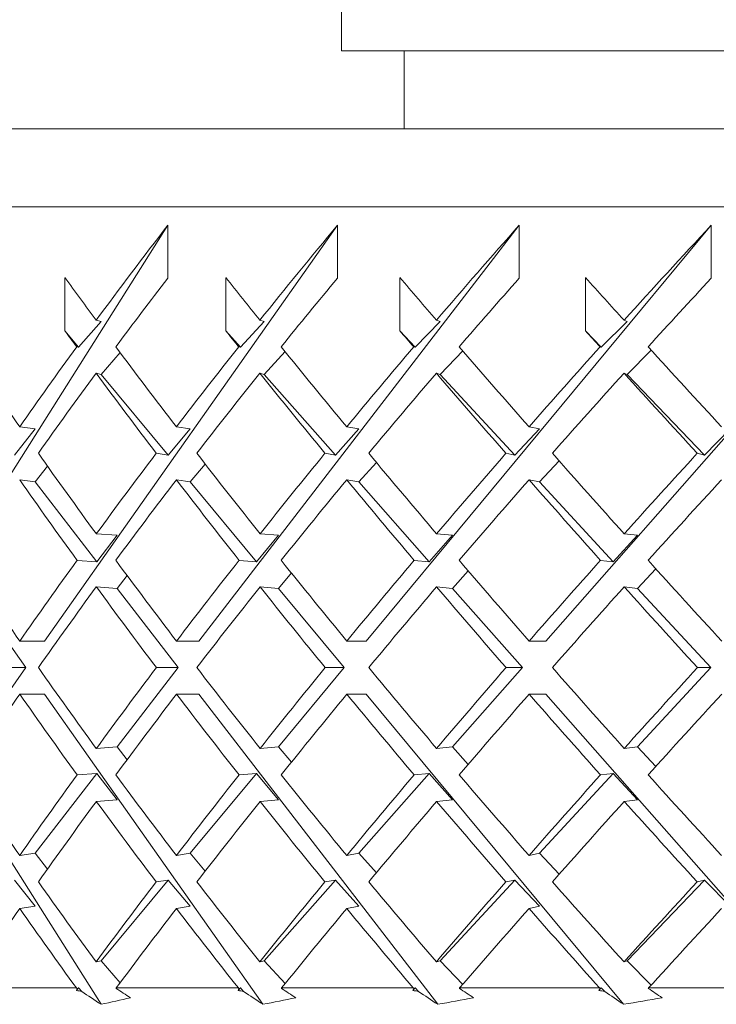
# Model space of a CAD drawing. Header units: inches. Extents: x 1.5 to 14.4, y 0.3 to 10.5.
# Tile 22 of 43: x 7.927 to 8.206, y 6.402 to 6.796. Entities that reach past the tile are written whole.
import ezdxf

# ---------------------------------------------------------------- set-up
doc = ezdxf.new("R2010")
doc.units = ezdxf.units.IN
doc.header["$MEASUREMENT"] = 0

msp = doc.modelspace()

# ---------------------------------------------------------------- linework, layer by layer
at = {"color": 7, "linetype": 'Continuous', "lineweight": 15}
for p, q in [((8.05623, 6.87688), (8.05623, 6.78313)), ((8.05623, 6.78313), (9.05623, 6.78313)), ((8.08123, 6.78313), (8.08123, 6.75188)), ((7.71248, 6.75188), (9.39997, 6.75188)), ((9.43123, 6.72063), (7.68123, 6.72063)), ((7.8817, 6.54692), (7.9867, 6.71329)), ((7.93741, 6.54692), (8.05455, 6.71329)), ((7.9867, 6.71329), (7.9867, 6.69208)), ((7.99908, 6.54692), (8.12724, 6.71329)), ((8.05455, 6.71329), (8.05455, 6.69208)), ((8.06611, 6.54692), (8.20405, 6.71329)), ((8.12724, 6.71329), (8.12724, 6.69208)), ((8.13787, 6.54692), (8.28426, 6.71329)), ((8.20405, 6.71329), (8.20405, 6.69208)), ((7.94555, 6.67112), (7.94555, 6.69233)), ((8.00992, 6.67112), (8.00992, 6.69233)), ((8.07954, 6.67112), (8.07954, 6.69233)), ((8.15376, 6.67112), (8.15376, 6.69233)), ((7.96003, 6.67486), (7.95105, 6.66449)), ((7.96003, 6.67486), (7.95805, 6.6753)), ((8.02529, 6.67486), (8.01575, 6.66449)), ((8.02529, 6.67486), (8.02352, 6.6753)), ((8.09565, 6.67486), (8.08565, 6.66449)), ((8.09565, 6.67486), (8.09413, 6.6753)), ((8.17045, 6.67486), (8.16009, 6.66449)), ((8.17045, 6.67486), (8.16918, 6.6753)), ((7.95105, 6.66449), (7.94555, 6.67112)), ((8.01575, 6.66449), (8.00992, 6.67112)), ((8.08565, 6.66449), (8.07954, 6.67112)), ((8.16009, 6.66449), (8.15376, 6.67112)), ((7.95027, 6.66466), (7.95105, 6.66449)), ((7.96003, 6.65365), (7.96763, 6.66241)), ((8.01506, 6.66466), (8.01575, 6.66449)), ((8.02529, 6.65365), (8.03365, 6.66275)), ((8.08506, 6.66466), (8.08565, 6.66449)), ((8.09565, 6.65365), (8.1047, 6.66304)), ((8.15959, 6.66466), (8.16009, 6.66449)), ((8.17045, 6.65365), (8.1801, 6.66331)), ((7.96003, 6.65365), (7.95805, 6.65408)), ((8.02529, 6.65365), (8.02352, 6.65408)), ((8.09565, 6.65365), (8.09413, 6.65408)), ((8.17045, 6.65365), (8.16918, 6.65408)), ((7.98684, 6.62132), (7.96003, 6.65365)), ((8.05374, 6.62132), (8.02529, 6.65365)), ((8.12547, 6.62132), (8.09565, 6.65365)), ((8.20135, 6.62132), (8.17045, 6.65365)), ((7.93368, 6.63182), (7.92543, 6.62132)), ((7.93368, 6.63182), (7.92748, 6.63267)), ((7.99572, 6.63182), (7.98684, 6.62132)), ((7.99572, 6.63182), (7.99015, 6.63267)), ((8.06316, 6.63182), (8.05374, 6.62132)), ((8.06316, 6.63182), (8.05828, 6.63267)), ((8.13535, 6.63182), (8.12547, 6.62132)), ((8.13535, 6.63182), (8.1312, 6.63267)), ((8.21159, 6.63182), (8.20135, 6.62132)), ((7.98207, 6.62205), (7.98684, 6.62132)), ((8.04955, 6.62205), (8.05374, 6.62132)), ((8.12191, 6.62205), (8.12547, 6.62132)), ((8.13535, 6.61061), (8.14325, 6.61901)), ((8.19846, 6.62205), (8.20135, 6.62132)), ((7.93368, 6.61061), (7.93862, 6.61689)), ((7.99572, 6.61061), (8.00172, 6.6177)), ((8.06316, 6.61061), (8.07015, 6.61839)), ((7.93368, 6.61061), (7.92748, 6.61146)), ((7.99572, 6.61061), (7.99015, 6.61146)), ((8.06316, 6.61061), (8.05828, 6.61146)), ((8.13535, 6.61061), (8.1312, 6.61146)), ((7.95829, 6.57866), (7.93368, 6.61061)), ((8.02221, 6.57866), (7.99572, 6.61061)), ((8.09127, 6.57866), (8.06316, 6.61061)), ((8.16481, 6.57866), (8.13535, 6.61061)), ((7.96648, 6.58924), (7.95812, 6.58985)), ((7.96648, 6.58924), (7.95829, 6.57866)), ((8.03102, 6.58924), (8.02221, 6.57866)), ((8.03102, 6.58924), (8.0236, 6.58985)), ((8.10063, 6.58924), (8.09127, 6.57866)), ((8.10063, 6.58924), (8.09421, 6.58985)), ((8.17462, 6.58924), (8.16481, 6.57866)), ((8.17462, 6.58924), (8.16927, 6.58985)), ((7.95042, 6.57923), (7.95829, 6.57866)), ((8.01522, 6.57923), (8.02221, 6.57866)), ((8.08523, 6.57923), (8.09127, 6.57866)), ((8.15978, 6.57923), (8.16481, 6.57866)), ((8.17462, 6.56803), (8.18188, 6.57587)), ((7.96648, 6.56803), (7.97044, 6.57314)), ((8.03102, 6.56803), (8.03614, 6.57417)), ((8.10063, 6.56803), (8.10685, 6.57507)), ((7.92994, 6.53631), (7.90761, 6.56803)), ((7.96648, 6.56803), (7.95812, 6.56863)), ((7.99091, 6.53631), (7.96648, 6.56803)), ((8.03102, 6.56803), (8.0236, 6.56863)), ((8.05732, 6.53631), (8.03102, 6.56803)), ((8.10063, 6.56803), (8.09421, 6.56863)), ((8.12853, 6.53631), (8.10063, 6.56803)), ((8.17462, 6.56803), (8.16927, 6.56863)), ((8.20387, 6.53631), (8.17462, 6.56803)), ((7.93741, 6.54692), (7.92751, 6.54692)), ((7.99908, 6.54692), (7.99019, 6.54692)), ((8.06611, 6.54692), (8.05832, 6.54692)), ((8.13787, 6.54692), (8.13124, 6.54692)), ((7.90761, 6.50459), (7.92994, 6.53631)), ((7.92994, 6.53631), (7.92018, 6.53631)), ((7.96648, 6.50459), (7.99091, 6.53631)), ((7.99091, 6.53631), (7.98214, 6.53631)), ((8.03102, 6.50459), (8.05732, 6.53631)), ((8.05732, 6.53631), (8.04963, 6.53631)), ((8.10063, 6.50459), (8.12853, 6.53631)), ((8.12853, 6.53631), (8.122, 6.53631)), ((8.17462, 6.50459), (8.20387, 6.53631)), ((8.20387, 6.53631), (8.19855, 6.53631)), ((7.96003, 6.40159), (7.8817, 6.5257)), ((7.93741, 6.5257), (7.92751, 6.5257)), ((8.02479, 6.40159), (7.93741, 6.5257)), ((7.99908, 6.5257), (7.99019, 6.5257)), ((8.09468, 6.40159), (7.99908, 6.5257)), ((8.06611, 6.5257), (8.05832, 6.5257)), ((8.16901, 6.40159), (8.06611, 6.5257)), ((8.13787, 6.5257), (8.13124, 6.5257)), ((8.24707, 6.40159), (8.13787, 6.5257)), ((7.95812, 6.50399), (7.96648, 6.50459)), ((7.97044, 6.49947), (7.96648, 6.50459)), ((8.0236, 6.50399), (8.03102, 6.50459)), ((8.03614, 6.49845), (8.03102, 6.50459)), ((8.09421, 6.50399), (8.10063, 6.50459)), ((8.10685, 6.49755), (8.10063, 6.50459)), ((8.16927, 6.50399), (8.17462, 6.50459)), ((8.18188, 6.49675), (8.17462, 6.50459)), ((7.93368, 6.46201), (7.95829, 6.49396)), ((7.95829, 6.49396), (7.95042, 6.49339)), ((7.95829, 6.49396), (7.96648, 6.48338)), ((7.99572, 6.46201), (8.02221, 6.49396)), ((8.02221, 6.49396), (8.01522, 6.49339)), ((8.02221, 6.49396), (8.03102, 6.48338)), ((8.06316, 6.46201), (8.09127, 6.49396)), ((8.09127, 6.49396), (8.08523, 6.49339)), ((8.09127, 6.49396), (8.10063, 6.48338)), ((8.13535, 6.46201), (8.16481, 6.49396)), ((8.16481, 6.49396), (8.15978, 6.49339)), ((8.16481, 6.49396), (8.17462, 6.48338)), ((7.95812, 6.48277), (7.96648, 6.48338)), ((8.0236, 6.48277), (8.03102, 6.48338)), ((8.09421, 6.48277), (8.10063, 6.48338)), ((8.16927, 6.48277), (8.17462, 6.48338)), ((7.92748, 6.46116), (7.93368, 6.46201)), ((7.93862, 6.45573), (7.93368, 6.46201)), ((7.99015, 6.46116), (7.99572, 6.46201)), ((8.00172, 6.45492), (7.99572, 6.46201)), ((8.05828, 6.46116), (8.06316, 6.46201)), ((8.07015, 6.45422), (8.06316, 6.46201)), ((8.1312, 6.46116), (8.13535, 6.46201)), ((8.14325, 6.45361), (8.13535, 6.46201)), ((7.92543, 6.4513), (7.93368, 6.4408)), ((7.96003, 6.41897), (7.98684, 6.4513)), ((7.98684, 6.4513), (7.98207, 6.45057)), ((7.98684, 6.4513), (7.99572, 6.4408)), ((8.02529, 6.41897), (8.05374, 6.4513)), ((8.05374, 6.4513), (8.04955, 6.45057)), ((8.05374, 6.4513), (8.06316, 6.4408)), ((8.09565, 6.41897), (8.12547, 6.4513)), ((8.12547, 6.4513), (8.12191, 6.45057)), ((8.12547, 6.4513), (8.13535, 6.4408)), ((8.17045, 6.41897), (8.20135, 6.4513)), ((8.20135, 6.4513), (8.19846, 6.45057)), ((8.20135, 6.4513), (8.21159, 6.4408)), ((7.92748, 6.43994), (7.93368, 6.4408)), ((7.99015, 6.43994), (7.99572, 6.4408)), ((8.05828, 6.43994), (8.06316, 6.4408)), ((8.1312, 6.43994), (8.13535, 6.4408)), ((7.95805, 6.41854), (7.96003, 6.41897)), ((7.96763, 6.41021), (7.96003, 6.41897)), ((8.02352, 6.41854), (8.02529, 6.41897)), ((8.03365, 6.40987), (8.02529, 6.41897)), ((8.09413, 6.41854), (8.09565, 6.41897)), ((8.1047, 6.40958), (8.09565, 6.41897)), ((8.16918, 6.41854), (8.17045, 6.41897)), ((8.1801, 6.40931), (8.17045, 6.41897)), ((7.90559, 6.40813), (7.95015, 6.40813)), ((7.95036, 6.40798), (7.95015, 6.40813)), ((7.95023, 6.40714), (7.95105, 6.40813)), ((7.95105, 6.40813), (7.95036, 6.40798)), ((7.95105, 6.40813), (7.95227, 6.40672)), ((7.96607, 6.40813), (7.96604, 6.40795)), ((7.96607, 6.40813), (8.01492, 6.40813)), ((8.01488, 6.40714), (8.01575, 6.40813)), ((8.01514, 6.40798), (8.01492, 6.40813)), ((8.01575, 6.40813), (8.01514, 6.40798)), ((8.01575, 6.40813), (8.01705, 6.40672)), ((8.03224, 6.40813), (8.03218, 6.40795)), ((8.03224, 6.40813), (8.08491, 6.40813)), ((8.08474, 6.40714), (8.08565, 6.40813)), ((8.08513, 6.40798), (8.08491, 6.40813)), ((8.08565, 6.40813), (8.08513, 6.40798)), ((8.08565, 6.40813), (8.08701, 6.40672)), ((8.10344, 6.40813), (8.10336, 6.40795)), ((8.10344, 6.40813), (8.15944, 6.40813)), ((8.15915, 6.40714), (8.16009, 6.40813)), ((8.15966, 6.40798), (8.15944, 6.40813)), ((8.16009, 6.40813), (8.15966, 6.40798)), ((8.16009, 6.40813), (8.1615, 6.40672)), ((8.17901, 6.40813), (8.1789, 6.40795)), ((8.17901, 6.40813), (8.23779, 6.40813))]:
    msp.add_line(p, q, dxfattribs=at)
for centre, major_axis, ratio, start_param, end_param in [((8.55623, 6.5574), (0.79018, 0.79018), 0.475602, 1.835611, 1.879582), ((8.55623, 6.5574), (0.80767, 0.80767), 0.416738, 1.786523, 1.830495), ((8.55623, 6.5574), (0.82321, 0.82321), 0.360236, 1.737436, 1.781407), ((8.55623, 6.5574), (0.83677, 0.83677), 0.305699, 1.688348, 1.73232), ((8.55623, 6.53644), (0.83677, -0.83677), 0.305699, 4.236587, 4.256341), ((8.55623, 6.53618), (0.79018, 0.79018), 0.475602, 1.835611, 1.867327), ((8.55623, 6.53644), (0.84832, -0.84832), 0.252776, 4.285675, 4.305429), ((8.55623, 6.53618), (0.80767, 0.80767), 0.416738, 1.786523, 1.81824), ((8.55623, 6.53644), (0.85782, -0.85782), 0.201151, 4.334762, 4.354516), ((8.55623, 6.53618), (0.82321, 0.82321), 0.360236, 1.737436, 1.769152), ((8.55623, 6.53644), (0.86525, -0.86525), 0.150537, 4.383849, 4.403603), ((8.55623, 6.53618), (0.83677, 0.83677), 0.305699, 1.688348, 1.720065), ((8.55623, 6.51522), (0.83677, -0.83677), 0.305699, 4.236587, 4.244085), ((8.55623, 6.51522), (0.84832, -0.84832), 0.252776, 4.285675, 4.293172), ((8.55623, 6.51522), (0.85782, -0.85782), 0.201151, 4.334762, 4.342259), ((8.55623, 6.51522), (0.86525, -0.86525), 0.150537, 4.383849, 4.391347), ((8.55623, 6.53644), (0.82321, -0.82321), 0.360236, 4.219509, 4.256414), ((8.55623, 6.5574), (0.79018, 0.79018), 0.475602, 1.891839, 1.928596), ((8.55623, 6.53644), (0.83677, -0.83677), 0.305699, 4.268596, 4.305502), ((8.55623, 6.5574), (0.80767, 0.80767), 0.416738, 1.842751, 1.879509), ((8.55623, 6.53644), (0.84832, -0.84832), 0.252776, 4.317683, 4.354589), ((8.55623, 6.5574), (0.82321, 0.82321), 0.360236, 1.793664, 1.830422), ((8.55623, 6.53644), (0.85782, -0.85782), 0.201151, 4.366771, 4.403676), ((8.55623, 6.5574), (0.83677, 0.83677), 0.305699, 1.744576, 1.781334), ((8.55623, 6.53644), (0.86525, -0.86525), 0.150537, 4.415858, 4.452764), ((8.55623, 6.53618), (0.79018, 0.79018), 0.475602, 1.879582, 1.916416), ((8.55623, 6.51522), (0.83677, -0.83677), 0.305699, 4.256341, 4.293319), ((8.55623, 6.53618), (0.80767, 0.80767), 0.416738, 1.830495, 1.867328), ((8.55623, 6.51522), (0.84832, -0.84832), 0.252776, 4.305429, 4.342406), ((8.55623, 6.53618), (0.82321, 0.82321), 0.360236, 1.781407, 1.818241), ((8.55623, 6.51522), (0.85782, -0.85782), 0.201151, 4.354516, 4.391494), ((8.55623, 6.53618), (0.83677, 0.83677), 0.305699, 1.73232, 1.769153), ((8.55623, 6.51522), (0.86525, -0.86525), 0.150537, 4.403603, 4.440581), ((8.55623, 6.53644), (0.82321, -0.82321), 0.360236, 4.268595, 4.305545), ((8.55623, 6.5574), (0.80767, 0.80767), 0.416738, 1.891691, 1.928553), ((8.55623, 6.53644), (0.83677, -0.83677), 0.305699, 4.317682, 4.354633), ((8.55623, 6.5574), (0.82321, 0.82321), 0.360236, 1.842604, 1.879465), ((8.55623, 6.53644), (0.84832, -0.84832), 0.252776, 4.36677, 4.40372), ((8.55623, 6.5574), (0.83677, 0.83677), 0.305699, 1.793517, 1.830378), ((8.55623, 6.53644), (0.85782, -0.85782), 0.201151, 4.415857, 4.452807), ((8.55623, 6.5574), (0.84832, 0.84832), 0.252776, 1.744429, 1.781291), ((8.55623, 6.51522), (0.82321, -0.82321), 0.360236, 4.256414, 4.293407), ((8.55623, 6.53618), (0.80767, 0.80767), 0.416738, 1.879509, 1.916416), ((8.55623, 6.51522), (0.83677, -0.83677), 0.305699, 4.305502, 4.342494), ((8.55623, 6.53618), (0.82321, 0.82321), 0.360236, 1.830422, 1.867329), ((8.55623, 6.51522), (0.84832, -0.84832), 0.252776, 4.354589, 4.391581), ((8.55623, 6.53618), (0.83677, 0.83677), 0.305699, 1.781334, 1.818241), ((8.55623, 6.51522), (0.85782, -0.85782), 0.201151, 4.403676, 4.440669), ((8.55623, 6.53618), (0.84832, 0.84832), 0.252776, 1.732247, 1.769154), ((8.55623, 6.53644), (0.80767, -0.80767), 0.416738, 4.268594, 4.30556), ((8.55623, 6.5574), (0.80767, 0.80767), 0.416738, 1.940691, 1.977626), ((8.55623, 6.53644), (0.82321, -0.82321), 0.360236, 4.317682, 4.354647), ((8.55623, 6.5574), (0.82321, 0.82321), 0.360236, 1.891604, 1.928538), ((8.55623, 6.53644), (0.83677, -0.83677), 0.305699, 4.366769, 4.403734), ((8.55623, 6.5574), (0.83677, 0.83677), 0.305699, 1.842517, 1.879451), ((8.55623, 6.53644), (0.84832, -0.84832), 0.252776, 4.415857, 4.452822), ((8.55623, 6.5574), (0.84832, 0.84832), 0.252776, 1.793429, 1.830364), ((8.55623, 6.53644), (0.85782, -0.85782), 0.201151, 4.464944, 4.501909), ((8.55623, 6.53618), (0.80767, 0.80767), 0.416738, 1.928553, 1.965504), ((8.55623, 6.51522), (0.82321, -0.82321), 0.360236, 4.305545, 4.342523), ((8.55623, 6.53618), (0.82321, 0.82321), 0.360236, 1.879465, 1.916416), ((8.55623, 6.51522), (0.83677, -0.83677), 0.305699, 4.354633, 4.39161), ((8.55623, 6.53618), (0.83677, 0.83677), 0.305699, 1.830378, 1.867329), ((8.55623, 6.51522), (0.84832, -0.84832), 0.252776, 4.40372, 4.440698), ((8.55623, 6.53618), (0.84832, 0.84832), 0.252776, 1.781291, 1.818241), ((8.55623, 6.51522), (0.85782, -0.85782), 0.201151, 4.452807, 4.489785), ((8.55623, 6.53644), (0.80767, -0.80767), 0.416738, 4.317682, 4.354633), ((8.55623, 6.5574), (0.82321, 0.82321), 0.360236, 1.940662, 1.97764), ((8.55623, 6.53644), (0.82321, -0.82321), 0.360236, 4.366769, 4.40372), ((8.55623, 6.5574), (0.83677, 0.83677), 0.305699, 1.891575, 1.928553), ((8.55623, 6.53644), (0.83677, -0.83677), 0.305699, 4.415856, 4.452807), ((8.55623, 6.5574), (0.84832, 0.84832), 0.252776, 1.842487, 1.879465), ((8.55623, 6.53644), (0.84832, -0.84832), 0.252776, 4.464944, 4.501895), ((8.55623, 6.5574), (0.85782, 0.85782), 0.201151, 1.7934, 1.830378), ((8.55623, 6.53618), (0.80767, 0.80767), 0.416738, 1.977626, 2.014591), ((8.55623, 6.51522), (0.80767, -0.80767), 0.416738, 4.30556, 4.342494), ((8.55623, 6.53618), (0.82321, 0.82321), 0.360236, 1.928538, 1.965503), ((8.55623, 6.51522), (0.82321, -0.82321), 0.360236, 4.354647, 4.391581), ((8.55623, 6.53618), (0.83677, 0.83677), 0.305699, 1.879451, 1.916416), ((8.55623, 6.51522), (0.83677, -0.83677), 0.305699, 4.403734, 4.440669), ((8.55623, 6.53618), (0.84832, 0.84832), 0.252776, 1.830364, 1.867329), ((8.55623, 6.51522), (0.84832, -0.84832), 0.252776, 4.452822, 4.489756), ((8.55623, 6.53618), (0.85782, 0.85782), 0.201151, 1.781276, 1.818241), ((8.55623, 6.53644), (0.79018, -0.79018), 0.475602, 4.317682, 4.354589), ((8.55623, 6.5574), (0.82321, 0.82321), 0.360236, 1.989779, 2.026771), ((8.55623, 6.53644), (0.80767, -0.80767), 0.416738, 4.366769, 4.403676), ((8.55623, 6.5574), (0.83677, 0.83677), 0.305699, 1.940691, 1.977684), ((8.55623, 6.53644), (0.82321, -0.82321), 0.360236, 4.415857, 4.452764), ((8.55623, 6.5574), (0.84832, 0.84832), 0.252776, 1.891604, 1.928596), ((8.55623, 6.53644), (0.83677, -0.83677), 0.305699, 4.464944, 4.501851), ((8.55623, 6.5574), (0.85782, 0.85782), 0.201151, 1.842517, 1.879509), ((8.55623, 6.53644), (0.84832, -0.84832), 0.252776, 4.514031, 4.550939), ((8.55623, 6.53618), (0.82321, 0.82321), 0.360236, 1.97764, 2.01459), ((8.55623, 6.51522), (0.80767, -0.80767), 0.416738, 4.354633, 4.391494), ((8.55623, 6.53618), (0.83677, 0.83677), 0.305699, 1.928553, 1.965503), ((8.55623, 6.51522), (0.82321, -0.82321), 0.360236, 4.40372, 4.440581), ((8.55623, 6.53618), (0.84832, 0.84832), 0.252776, 1.879465, 1.916416), ((8.55623, 6.51522), (0.83677, -0.83677), 0.305699, 4.452807, 4.489669), ((8.55623, 6.53618), (0.85782, 0.85782), 0.201151, 1.830378, 1.867328), ((8.55623, 6.51522), (0.84832, -0.84832), 0.252776, 4.501895, 4.538756), ((8.55623, 6.53644), (0.79018, -0.79018), 0.475602, 4.36677, 4.403603), ((8.55623, 6.5574), (0.83677, 0.83677), 0.305699, 1.989866, 2.026844), ((8.55623, 6.53644), (0.80767, -0.80767), 0.416738, 4.415857, 4.452691), ((8.55623, 6.5574), (0.84832, 0.84832), 0.252776, 1.940779, 1.977757), ((8.55623, 6.53644), (0.82321, -0.82321), 0.360236, 4.464945, 4.501778), ((8.55623, 6.5574), (0.85782, 0.85782), 0.201151, 1.891691, 1.928669), ((8.55623, 6.53644), (0.83677, -0.83677), 0.305699, 4.514032, 4.550865), ((8.55623, 6.5574), (0.86525, 0.86525), 0.150537, 1.842604, 1.879582), ((8.55623, 6.53618), (0.82321, 0.82321), 0.360236, 2.026771, 2.06344), ((8.55623, 6.51522), (0.79018, -0.79018), 0.475602, 4.354589, 4.391155), ((8.55623, 6.53618), (0.83677, 0.83677), 0.305699, 1.977684, 2.014353), ((8.55623, 6.51522), (0.80767, -0.80767), 0.416738, 4.403676, 4.440242), ((8.55623, 6.53618), (0.84832, 0.84832), 0.252776, 1.928596, 1.965266), ((8.55623, 6.51522), (0.82321, -0.82321), 0.360236, 4.452764, 4.48933), ((8.55623, 6.53618), (0.85782, 0.85782), 0.201151, 1.879509, 1.916178), ((8.55623, 6.51522), (0.83677, -0.83677), 0.305699, 4.501851, 4.538417), ((8.55623, 6.53618), (0.86525, 0.86525), 0.150537, 1.830422, 1.867091)]:
    msp.add_ellipse(centre, major_axis=major_axis, ratio=ratio, start_param=start_param, end_param=end_param, dxfattribs=at)
for points in [[(7.95023, 6.40714), (7.95027, 6.40742), (7.95032, 6.4077), (7.95036, 6.40798)], [(7.95023, 6.40714), (7.95091, 6.407), (7.95159, 6.40686), (7.95227, 6.40672)], [(7.96003, 6.40159), (7.95744, 6.4033), (7.95485, 6.40501), (7.95227, 6.40672)], [(7.96604, 6.40795), (7.96794, 6.4067), (7.96985, 6.40546), (7.97176, 6.40422)], [(8.01488, 6.40714), (8.01497, 6.40742), (8.01505, 6.4077), (8.01514, 6.40798)], [(8.01488, 6.40714), (8.0156, 6.407), (8.01632, 6.40686), (8.01705, 6.40672)], [(8.02479, 6.40159), (8.02221, 6.4033), (8.01963, 6.40501), (8.01705, 6.40672)], [(8.03218, 6.40795), (8.03408, 6.4067), (8.03598, 6.40546), (8.03788, 6.40422)], [(8.08474, 6.40714), (8.08487, 6.40742), (8.085, 6.4077), (8.08513, 6.40798)], [(8.08474, 6.40714), (8.0855, 6.407), (8.08626, 6.40686), (8.08701, 6.40672)], [(8.09468, 6.40159), (8.09212, 6.4033), (8.08957, 6.40501), (8.08701, 6.40672)], [(8.10336, 6.40795), (8.10524, 6.4067), (8.10712, 6.40546), (8.109, 6.40422)], [(8.15915, 6.40714), (8.15932, 6.40742), (8.15949, 6.4077), (8.15966, 6.40798)], [(8.15915, 6.40714), (8.15993, 6.407), (8.16072, 6.40686), (8.1615, 6.40672)], [(8.16901, 6.40159), (8.16651, 6.4033), (8.164, 6.40501), (8.1615, 6.40672)], [(8.1789, 6.40795), (8.18074, 6.4067), (8.18258, 6.40546), (8.18442, 6.40422)], [(7.96003, 6.40159), (7.96394, 6.4024), (7.96785, 6.40328), (7.97176, 6.40422)], [(8.02479, 6.40159), (8.02916, 6.4024), (8.03352, 6.40328), (8.03788, 6.40422)], [(8.09468, 6.40159), (8.09945, 6.4024), (8.10423, 6.40328), (8.109, 6.40422)], [(8.16901, 6.40159), (8.17415, 6.4024), (8.17929, 6.40328), (8.18442, 6.40422)]]:
    msp.add_open_spline(points, degree=3, dxfattribs=at)

doc.saveas('drawing.dxf')
